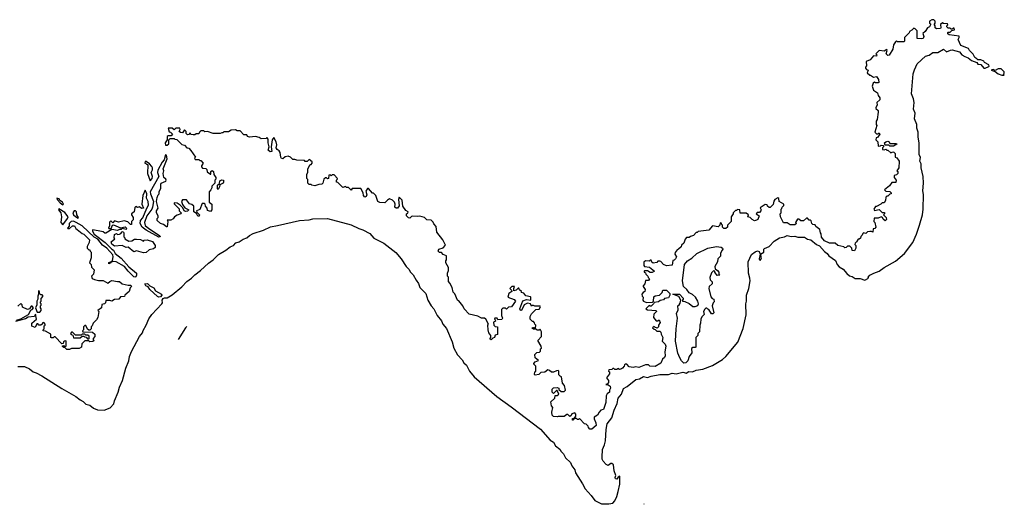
# Model space of a CAD drawing. Extents: x 2494159 to 2685562, y 773219 to 915170.
# Tile 11 of 201: x 2558334 to 2568610, y 797245 to 802300. Entities that reach past the tile are written whole.
import ezdxf

# ---------------------------------------------------------------- set-up
doc = ezdxf.new("R2010")
doc.units = 0

msp = doc.modelspace()

# ---------------------------------------------------------------- linework, layer by layer
at = {"layer": '0CON10XD'}
for points in [[(2558315, 798683), (2558385, 798683), (2558436, 798656), (2558475, 798628), (2558507, 798617), (2558566, 798586), (2558775, 798451), (2558920, 798370), (2558965, 798334), (2558997, 798317), (2559025, 798290), (2559065, 798279), (2559105, 798247), (2559145, 798229), (2559215, 798225), (2559278, 798252), (2559316, 798294), (2559322, 798325), (2559363, 798415), (2559377, 798465), (2559408, 798535), (2559442, 798665), (2559475, 798741), (2559482, 798785), (2559501, 798839), (2559586, 798995), (2559615, 799032), (2559622, 799058), (2559655, 799113), (2559681, 799179), (2559715, 799225), (2559819, 799335), (2559826, 799345), (2559822, 799375), (2559830, 799390), (2559845, 799398), (2559875, 799397), (2559925, 799428), (2560026, 799514), (2560080, 799570), (2560128, 799602), (2560161, 799639), (2560222, 799685), (2560305, 799760), (2560355, 799795), (2560410, 799850), (2560485, 799894), (2560530, 799930), (2560565, 799945), (2560589, 799971), (2560625, 799984), (2560665, 800011), (2560705, 800025), (2560731, 800049), (2560770, 800070), (2560877, 800103), (2560951, 800139), (2561026, 800154), (2561255, 800204), (2561355, 800211), (2561395, 800221), (2561546, 800226), (2561795, 800161), (2561875, 800121), (2561915, 800109), (2561988, 800068), (2562031, 800021), (2562135, 799968), (2562261, 799871), (2562316, 799806), (2562369, 799725), (2562397, 799697), (2562412, 799665), (2562439, 799639), (2562471, 799581), (2562497, 799547), (2562510, 799505), (2562572, 799445), (2562595, 799375), (2562627, 799315), (2562655, 799285), (2562692, 799215), (2562738, 799158), (2562750, 799125), (2562788, 799078), (2562848, 798938), (2562866, 798875), (2562905, 798805), (2562952, 798752), (2562970, 798720), (2562997, 798697), (2563027, 798635), (2563077, 798575), (2563315, 798370), (2563465, 798262), (2563769, 798029), (2563872, 797915), (2563904, 797894), (2563925, 797854), (2563970, 797820), (2563985, 797795), (2564011, 797771), (2564031, 797731), (2564081, 797681), (2564095, 797645), (2564129, 797605), (2564135, 797572), (2564208, 797458), (2564235, 797405), (2564298, 797338), (2564335, 797285), (2564405, 797251), (2564482, 797248), (2564525, 797255), (2564545, 797281), (2564566, 797325), (2564579, 797379), (2564597, 797455), (2564597, 797537), (2564581, 797529), (2564565, 797508), (2564551, 797511), (2564548, 797525), (2564557, 797545), (2564537, 797595), (2564530, 797655), (2564515, 797670), (2564505, 797670), (2564475, 797650), (2564455, 797658), (2564424, 797695), (2564414, 797715), (2564413, 797735), (2564416, 797815), (2564438, 797865), (2564447, 797905), (2564454, 798025), (2564467, 798083), (2564513, 798147), (2564538, 798225), (2564571, 798295), (2564579, 798351), (2564614, 798395), (2564637, 798453), (2564675, 798475), (2564765, 798546), (2564804, 798555), (2564845, 798577), (2564885, 798567), (2564925, 798581), (2565015, 798600), (2565105, 798600), (2565145, 798611), (2565185, 798605), (2565255, 798622), (2565295, 798611), (2565315, 798631), (2565355, 798626), (2565395, 798645), (2565465, 798654), (2565565, 798693), (2565668, 798755), (2565705, 798787), (2565828, 798935), (2565885, 799078), (2565915, 799220), (2565914, 799335), (2565921, 799365), (2565918, 799425), (2565944, 799495), (2565957, 799577), (2565955, 799602), (2565939, 799655), (2565937, 799773), (2565971, 799849), (2566010, 799880), (2566035, 799889), (2566053, 799883), (2566062, 799855), (2566051, 799805), (2566055, 799795), (2566065, 799790), (2566075, 799815), (2566067, 799853), (2566100, 799875), (2566101, 799905), (2566107, 799913), (2566155, 799934), (2566209, 799991), (2566265, 800024), (2566316, 800034), (2566345, 800049), (2566385, 800037), (2566425, 800042), (2566455, 800030), (2566525, 800031), (2566555, 800011), (2566592, 800002), (2566650, 799955), (2566682, 799942), (2566735, 799881), (2566760, 799860), (2566777, 799835), (2566849, 799789), (2566866, 799745), (2566885, 799721), (2566929, 799699), (2566965, 799653), (2566995, 799628), (2567021, 799621), (2567055, 799599), (2567105, 799600), (2567155, 799582), (2567192, 799605), (2567190, 799615), (2567208, 799635), (2567248, 799655), (2567305, 799677), (2567355, 799714), (2567475, 799780), (2567568, 799862), (2567655, 799974), (2567695, 800063), (2567726, 800155), (2567756, 800265), (2567764, 800324), (2567768, 800475), (2567760, 800515), (2567768, 800595), (2567763, 800665), (2567742, 800755), (2567742, 800795), (2567730, 800825), (2567735, 800862), (2567720, 800895), (2567723, 801015), (2567711, 801075), (2567710, 801125), (2567698, 801168), (2567698, 801205), (2567674, 801265), (2567679, 801325), (2567661, 801365), (2567671, 801435), (2567664, 801475), (2567641, 801525), (2567658, 801735), (2567672, 801778), (2567702, 801838), (2567789, 801921), (2567825, 801931), (2567865, 801957), (2567915, 801957), (2567975, 801991), (2568005, 801965), (2568047, 801983), (2568065, 801984), (2568144, 801964), (2568168, 801935), (2568198, 801915), (2568232, 801902), (2568267, 801875), (2568323, 801853), (2568335, 801836), (2568364, 801834), (2568395, 801795), (2568410, 801795), (2568448, 801812), (2568452, 801815), (2568448, 801828), (2568405, 801852), (2568395, 801868), (2568365, 801880), (2568335, 801882), (2568323, 801893), (2568304, 801904), (2568285, 801940), (2568245, 801980), (2568235, 802000), (2568155, 802030), (2568130, 802095), (2568140, 802115), (2568138, 802128), (2568035, 802142), (2568022, 802152), (2568020, 802165), (2568025, 802170), (2568045, 802170), (2568062, 802188), (2568090, 802195), (2568085, 802210), (2568075, 802210), (2568065, 802200), (2568055, 802200), (2568045, 802210), (2568025, 802210), (2568010, 802225), (2568010, 802235), (2568020, 802245), (2568018, 802258), (2567975, 802260), (2567965, 802268), (2567945, 802250), (2567948, 802215), (2567943, 802207), (2567903, 802203), (2567890, 802215), (2567887, 802237), (2567880, 802245), (2567880, 802255), (2567890, 802265), (2567890, 802285), (2567875, 802300), (2567855, 802300), (2567830, 802285), (2567830, 802265), (2567838, 802258), (2567840, 802245), (2567828, 802225), (2567810, 802215), (2567785, 802177), (2567758, 802155), (2567770, 802125), (2567762, 802105), (2567745, 802099), (2567700, 802105), (2567700, 802185), (2567680, 802205), (2567665, 802210), (2567645, 802190), (2567622, 802178), (2567618, 802162), (2567570, 802115), (2567570, 802075), (2567565, 802070), (2567495, 802070), (2567485, 802078), (2567475, 802070), (2567453, 802037), (2567447, 801993), (2567409, 801931), (2567395, 801927), (2567377, 801945), (2567387, 801977), (2567385, 801990), (2567355, 801972), (2567303, 801977), (2567270, 801945), (2567280, 801935), (2567275, 801920), (2567245, 801922), (2567209, 801881), (2567170, 801865), (2567172, 801818), (2567160, 801805), (2567160, 801795), (2567172, 801782), (2567190, 801775), (2567180, 801745), (2567205, 801720), (2567215, 801720), (2567245, 801702), (2567277, 801707), (2567298, 801675), (2567300, 801645), (2567295, 801640), (2567265, 801640), (2567255, 801650), (2567242, 801638), (2567232, 801608), (2567244, 801564), (2567287, 801537)], [(2568605, 801720), (2568610, 801725), (2568600, 801735), (2568608, 801742), (2568610, 801755), (2568577, 801787), (2568545, 801788), (2568515, 801770), (2568495, 801780), (2568472, 801775), (2568515, 801760), (2568545, 801734), (2568585, 801720), (2568605, 801720)], [(2567287, 801537), (2567295, 801510), (2567312, 801485), (2567310, 801465), (2567280, 801435), (2567282, 801408), (2567270, 801385), (2567270, 801375), (2567292, 801352), (2567293, 801335), (2567282, 801258), (2567273, 801243), (2567272, 801205), (2567278, 801195), (2567260, 801125), (2567275, 801110), (2567295, 801110), (2567305, 801120), (2567310, 801105), (2567288, 801072), (2567272, 801068), (2567270, 801045), (2567290, 801025), (2567292, 800982), (2567317, 800983), (2567325, 800990), (2567348, 800988), (2567350, 800975), (2567340, 800965), (2567340, 800945), (2567355, 800942), (2567375, 800950), (2567385, 800940), (2567395, 800940), (2567425, 800910), (2567445, 800920), (2567458, 800918), (2567470, 800905), (2567470, 800865), (2567488, 800858), (2567512, 800825), (2567510, 800755), (2567490, 800725), (2567500, 800715), (2567500, 800695), (2567485, 800680), (2567460, 800675), (2567460, 800655), (2567480, 800625), (2567478, 800602), (2567435, 800600), (2567413, 800567), (2567360, 800525), (2567375, 800510), (2567417, 800507), (2567430, 800495), (2567428, 800482), (2567415, 800480), (2567395, 800460), (2567385, 800460), (2567372, 800448), (2567370, 800415), (2567355, 800390), (2567335, 800390), (2567320, 800375), (2567275, 800350), (2567265, 800350), (2567250, 800325), (2567255, 800310), (2567305, 800320), (2567335, 800290), (2567358, 800288), (2567360, 800275), (2567350, 800265), (2567378, 800238), (2567380, 800215), (2567365, 800200), (2567345, 800220), (2567338, 800238), (2567325, 800242), (2567295, 800230), (2567252, 800228), (2567250, 800195), (2567260, 800185), (2567270, 800135), (2567258, 800122), (2567242, 800118), (2567238, 800082), (2567225, 800090), (2567205, 800090), (2567182, 800088), (2567165, 800070), (2567142, 800078), (2567132, 800068), (2567128, 800052), (2567112, 800038), (2567108, 800022), (2567095, 800010), (2567085, 800010), (2567068, 799982), (2567052, 799968), (2567050, 799955), (2567060, 799945), (2567060, 799915), (2567045, 799890), (2567022, 799892), (2567020, 799915), (2566997, 799937), (2566973, 799937), (2566958, 799922), (2566945, 799920), (2566935, 799930), (2566873, 799943), (2566845, 799970), (2566785, 799970), (2566734, 799994), (2566703, 800033), (2566700, 800065), (2566690, 800075), (2566685, 800110), (2566643, 800143), (2566635, 800160), (2566612, 800162), (2566600, 800175), (2566595, 800200), (2566585, 800210), (2566575, 800210), (2566555, 800230), (2566545, 800230), (2566515, 800200), (2566485, 800200), (2566465, 800220), (2566452, 800218), (2566430, 800185), (2566440, 800175), (2566425, 800160), (2566375, 800160), (2566345, 800180), (2566305, 800180), (2566273, 800243), (2566270, 800275), (2566280, 800285), (2566280, 800325), (2566288, 800332), (2566290, 800345), (2566308, 800362), (2566310, 800375), (2566262, 800402), (2566258, 800435), (2566245, 800440), (2566214, 800426), (2566203, 800407), (2566198, 800372), (2566168, 800342), (2566155, 800340), (2566140, 800355), (2566135, 800370), (2566115, 800372), (2566062, 800338), (2566072, 800315), (2566070, 800305), (2566055, 800290), (2566032, 800288), (2566020, 800275), (2566050, 800255), (2566038, 800215), (2566025, 800208), (2566003, 800203), (2565980, 800215), (2565958, 800238), (2565932, 800242), (2565940, 800265), (2565915, 800282), (2565852, 800282), (2565850, 800315), (2565825, 800320), (2565815, 800310), (2565805, 800310), (2565780, 800285), (2565780, 800275), (2565760, 800245), (2565760, 800195), (2565722, 800158), (2565720, 800135), (2565705, 800120), (2565682, 800122), (2565670, 800135), (2565670, 800155), (2565662, 800162), (2565658, 800178), (2565645, 800180), (2565640, 800155), (2565625, 800140), (2565565, 800150), (2565527, 800103), (2565415, 800090), (2565405, 800080), (2565395, 800080), (2565365, 800050), (2565335, 800040), (2565322, 800028), (2565293, 800027), (2565278, 800012), (2565265, 799970), (2565242, 799948), (2565238, 799932), (2565210, 799905), (2565195, 799900), (2565175, 799870), (2565170, 799855), (2565188, 799825), (2565180, 799805), (2565165, 799790), (2565152, 799788), (2565145, 799740), (2565085, 799732), (2565052, 799745), (2565026, 799776), (2565015, 799780), (2564995, 799780), (2564982, 799768), (2564945, 799760), (2564932, 799772), (2564925, 799790), (2564915, 799790), (2564905, 799780), (2564864, 799786), (2564848, 799772), (2564848, 799735), (2564854, 799724), (2564908, 799718), (2564960, 799675), (2564935, 799662), (2564915, 799662), (2564885, 799680), (2564855, 799680), (2564850, 799675), (2564850, 799665), (2564865, 799660), (2564870, 799645), (2564890, 799625), (2564892, 799612), (2564908, 799595), (2564895, 799580), (2564865, 799580), (2564857, 799545), (2564842, 799525), (2564842, 799515), (2564862, 799485), (2564858, 799465), (2564840, 799455), (2564828, 799435), (2564830, 799415), (2564840, 799405), (2564838, 799375), (2564844, 799364), (2564875, 799350), (2564938, 799352), (2564950, 799365), (2564952, 799408), (2564965, 799420), (2565013, 799427), (2565040, 799455), (2565045, 799480), (2565085, 799480), (2565120, 799445), (2565120, 799425), (2565105, 799400), (2565065, 799390), (2565052, 799378), (2565018, 799372), (2565002, 799358), (2564955, 799350), (2564950, 799335), (2564925, 799310), (2564915, 799310), (2564905, 799320), (2564870, 799285), (2564885, 799272), (2564978, 799268), (2564980, 799255), (2564953, 799227), (2564950, 799195), (2564975, 799160), (2564995, 799160), (2565008, 799168), (2565018, 799142), (2565000, 799115), (2565000, 799095), (2564988, 799082), (2564962, 799092), (2564955, 799100), (2564940, 799085), (2564955, 799070), (2564968, 799068), (2564985, 799050), (2565015, 799050), (2565025, 799040), (2565028, 799018), (2565048, 798985), (2565040, 798945), (2565070, 798915), (2565078, 798895), (2565068, 798835), (2565072, 798795), (2565063, 798777), (2565042, 798758), (2565025, 798718), (2564965, 798682), (2564910, 798685), (2564895, 798698), (2564865, 798700), (2564795, 798671), (2564765, 798677), (2564735, 798672), (2564695, 798680), (2564670, 798705), (2564655, 798708), (2564645, 798700), (2564642, 798685), (2564626, 798664), (2564615, 798658), (2564595, 798652), (2564575, 798660), (2564565, 798650), (2564545, 798650), (2564535, 798660), (2564525, 798660), (2564515, 798650), (2564482, 798648), (2564480, 798635), (2564490, 798625), (2564488, 798605), (2564460, 798565), (2564480, 798535), (2564480, 798515), (2564468, 798502), (2564450, 798495), (2564475, 798490), (2564496, 798476), (2564500, 798455), (2564490, 798435), (2564490, 798415), (2564464, 798396), (2564454, 798376), (2564453, 798305), (2564428, 798235), (2564400, 798225), (2564383, 798207), (2564366, 798174), (2564330, 798155), (2564330, 798135), (2564348, 798095), (2564350, 798065), (2564305, 798028), (2564285, 798030), (2564270, 798045), (2564268, 798058), (2564245, 798080), (2564230, 798085), (2564175, 798140), (2564165, 798130), (2564155, 798130), (2564145, 798140), (2564120, 798140), (2564108, 798122), (2564102, 798122), (2564102, 798138), (2564120, 798140), (2564140, 798165), (2564140, 798185), (2564128, 798198), (2564095, 798190), (2564088, 798172), (2564075, 798160), (2564055, 798180), (2564045, 798180), (2564015, 798162), (2563955, 798162), (2563945, 798158), (2563905, 798162), (2563890, 798175), (2563888, 798205), (2563898, 798255), (2563883, 798273), (2563878, 798312), (2563918, 798352), (2563922, 798378), (2563945, 798380), (2563960, 798395), (2563945, 798430), (2563935, 798430), (2563905, 798400), (2563890, 798415), (2563890, 798445), (2563905, 798460), (2563945, 798462), (2563960, 798455), (2563962, 798442), (2563985, 798420), (2564015, 798420), (2564030, 798435), (2564020, 798485), (2563998, 798508), (2563990, 798575), (2563975, 798580), (2563960, 798595), (2563960, 798635), (2563955, 798640)], [(2563955, 798640), (2563935, 798638), (2563906, 798624), (2563885, 798622), (2563865, 798642), (2563845, 798647), (2563815, 798623), (2563772, 798618), (2563752, 798598), (2563715, 798590), (2563708, 798598), (2563710, 798625), (2563720, 798635), (2563720, 798685), (2563700, 798705), (2563700, 798715), (2563715, 798730), (2563750, 798745), (2563713, 798773), (2563712, 798808), (2563732, 798828), (2563758, 798832), (2563768, 798842), (2563770, 798865), (2563780, 798875), (2563778, 798895), (2563742, 798955), (2563780, 798995), (2563780, 799045), (2563765, 799070), (2563755, 799060), (2563735, 799060), (2563725, 799070), (2563695, 799070), (2563682, 799082), (2563685, 799090), (2563695, 799090), (2563705, 799080), (2563718, 799082), (2563720, 799115), (2563710, 799125), (2563708, 799138), (2563695, 799150), (2563685, 799150), (2563660, 799175), (2563660, 799205), (2563675, 799230), (2563720, 799275), (2563755, 799280), (2563770, 799305), (2563765, 799310), (2563711, 799311), (2563695, 799318), (2563682, 799318), (2563675, 799310), (2563666, 799336), (2563635, 799343), (2563598, 799325), (2563570, 799265), (2563560, 799265), (2563554, 799285), (2563584, 799366), (2563625, 799380), (2563667, 799373), (2563670, 799405), (2563665, 799410), (2563615, 799420), (2563596, 799446), (2563570, 799455), (2563570, 799465), (2563552, 799482), (2563545, 799500), (2563535, 799500), (2563515, 799480), (2563493, 799473), (2563490, 799495), (2563498, 799518), (2563470, 799515), (2563450, 799495), (2563468, 799478), (2563470, 799465), (2563440, 799445), (2563430, 799405), (2563495, 799380), (2563510, 799365), (2563467, 799303), (2563435, 799300), (2563415, 799280), (2563405, 799290), (2563375, 799290), (2563362, 799278), (2563362, 799215), (2563372, 799185), (2563367, 799173), (2563325, 799170), (2563318, 799188), (2563292, 799188), (2563290, 799175), (2563298, 799168), (2563300, 799155), (2563280, 799145), (2563282, 799115), (2563295, 799100), (2563320, 799095), (2563320, 799015), (2563295, 799010), (2563290, 798985), (2563272, 798978), (2563255, 798960), (2563242, 798972), (2563250, 798985), (2563250, 799005), (2563230, 799035), (2563222, 799065), (2563220, 799115), (2563228, 799125), (2563200, 799175), (2563186, 799186), (2563155, 799188), (2563115, 799207), (2563025, 799228), (2562972, 799285), (2562958, 799315), (2562916, 799366), (2562904, 799374), (2562875, 799440), (2562858, 799458), (2562848, 799505), (2562825, 799550), (2562808, 799568), (2562810, 799615), (2562800, 799625), (2562800, 799655), (2562810, 799685), (2562810, 799715), (2562780, 799765), (2562780, 799785), (2562790, 799795), (2562790, 799835), (2562755, 799850), (2562735, 799870), (2562715, 799870), (2562702, 799885), (2562710, 799905), (2562755, 799920), (2562777, 799947), (2562750, 800005), (2562688, 800085), (2562682, 800142), (2562655, 800170), (2562648, 800188), (2562627, 800207), (2562585, 800212), (2562560, 800235), (2562512, 800252), (2562485, 800248), (2562438, 800252), (2562423, 800247), (2562405, 800230), (2562392, 800232), (2562370, 800255), (2562370, 800275), (2562385, 800280), (2562390, 800295), (2562365, 800310), (2562333, 800353), (2562327, 800417), (2562295, 800448), (2562288, 800425), (2562293, 800357), (2562277, 800333), (2562263, 800333), (2562250, 800345), (2562252, 800375), (2562247, 800395), (2562225, 800418), (2562195, 800430), (2562173, 800417), (2562145, 800390), (2562092, 800392), (2562072, 800405), (2562050, 800465), (2562025, 800490), (2562015, 800490), (2561975, 800540), (2561965, 800540), (2561948, 800512), (2561956, 800474), (2561950, 800455), (2561935, 800450), (2561922, 800465), (2561920, 800495), (2561895, 800538), (2561805, 800540), (2561795, 800520), (2561765, 800550), (2561745, 800550), (2561735, 800560), (2561705, 800550), (2561655, 800600), (2561640, 800605), (2561640, 800625), (2561648, 800632), (2561650, 800645), (2561615, 800680), (2561595, 800680), (2561585, 800670), (2561575, 800680), (2561562, 800678), (2561558, 800642), (2561545, 800640), (2561535, 800650), (2561525, 800650), (2561510, 800635), (2561497, 800593), (2561487, 800583), (2561455, 800582), (2561415, 800568), (2561383, 800573), (2561375, 800580), (2561355, 800580), (2561342, 800595), (2561342, 800632), (2561332, 800645), (2561330, 800685), (2561342, 800708), (2561340, 800745), (2561365, 800790), (2561375, 800790), (2561388, 800802), (2561388, 800818), (2561355, 800840), (2561335, 800820), (2561315, 800820), (2561305, 800830), (2561227, 800833), (2561205, 800842), (2561185, 800842), (2561160, 800865), (2561135, 800878), (2561105, 800868), (2561082, 800848), (2561065, 800852), (2561058, 800865), (2561054, 800914), (2561042, 800932), (2561022, 800945), (2561012, 800965), (2561018, 800995), (2561010, 801025), (2560985, 801070), (2560970, 801045), (2560958, 800975), (2560967, 800925), (2560947, 800923), (2560928, 800938), (2560938, 800975), (2560927, 801015), (2560928, 801055), (2560915, 801070), (2560905, 801060), (2560855, 801058), (2560832, 801072), (2560795, 801080), (2560733, 801073), (2560712, 801082), (2560705, 801100), (2560675, 801100), (2560635, 801140), (2560605, 801140), (2560585, 801152), (2560543, 801147), (2560515, 801130), (2560465, 801130), (2560455, 801120), (2560445, 801120), (2560425, 801112), (2560355, 801112), (2560295, 801132), (2560265, 801130), (2560255, 801140), (2560225, 801140), (2560212, 801128), (2560205, 801110), (2560175, 801110), (2560162, 801098), (2560145, 801098), (2560122, 801102), (2560115, 801120), (2560098, 801102), (2560085, 801100), (2560072, 801112), (2560070, 801135), (2560055, 801150), (2560035, 801120), (2560012, 801122), (2560000, 801135), (2560010, 801155), (2560005, 801170), (2559965, 801170), (2559945, 801150), (2559925, 801170), (2559883, 801167), (2559895, 801130), (2559908, 801128), (2559930, 801105), (2559915, 801090), (2559885, 801090), (2559875, 801080), (2559872, 801048), (2559851, 801015), (2559855, 800992), (2559875, 800992), (2559890, 801005), (2559890, 801045), (2559905, 801060), (2559945, 801060), (2559953, 801053), (2559975, 801050), (2560025, 800998), (2560055, 800990), (2560080, 800965), (2560099, 800959), (2560122, 800935), (2560170, 800865), (2560160, 800855), (2560165, 800840), (2560205, 800840), (2560215, 800830), (2560225, 800830), (2560250, 800805), (2560230, 800775), (2560230, 800765), (2560242, 800752), (2560278, 800748), (2560287, 800737), (2560292, 800712), (2560325, 800690), (2560330, 800690), (2560330, 800715), (2560342, 800728), (2560358, 800718), (2560360, 800685), (2560380, 800655), (2560380, 800635), (2560370, 800625), (2560370, 800595), (2560340, 800565), (2560340, 800545), (2560330, 800525), (2560310, 800505), (2560310, 800395), (2560338, 800375), (2560340, 800315), (2560325, 800300), (2560295, 800310), (2560290, 800335), (2560272, 800355), (2560270, 800375), (2560262, 800382), (2560238, 800382), (2560215, 800320), (2560180, 800305), (2560182, 800292), (2560210, 800265), (2560208, 800252), (2560195, 800252), (2560178, 800278), (2560150, 800295), (2560150, 800355), (2560132, 800372), (2560105, 800378), (2560075, 800420), (2560035, 800420), (2560022, 800405), (2560032, 800372), (2560057, 800337), (2560100, 800315), (2560087, 800303), (2560065, 800298), (2560050, 800305), (2560038, 800338), (2560010, 800365), (2559977, 800387), (2559945, 800390), (2559945, 800380), (2559997, 800327), (2560000, 800305), (2560020, 800285), (2560016, 800274), (2559978, 800262), (2559950, 800245), (2559936, 800224), (2559912, 800208), (2559872, 800208), (2559880, 800195), (2559875, 800140), (2559865, 800140), (2559835, 800162), (2559803, 800173), (2559770, 800205), (2559770, 800225), (2559780, 800235), (2559780, 800255), (2559763, 800285), (2559763, 800305), (2559778, 800335), (2559763, 800405), (2559770, 800445), (2559778, 800472), (2559790, 800485), (2559790, 800505), (2559806, 800544), (2559807, 800583), (2559812, 800595), (2559860, 800615), (2559862, 800625), (2559858, 800638), (2559840, 800655), (2559832, 800695), (2559837, 800725), (2559830, 800745), (2559872, 800848), (2559867, 800887), (2559855, 800890), (2559841, 800839), (2559820, 800815), (2559775, 800730), (2559773, 800705), (2559787, 800663), (2559697, 800505), (2559699, 800485), (2559731, 800405), (2559722, 800345), (2559714, 800325), (2559660, 800255), (2559638, 800185), (2559644, 800154), (2559681, 800121), (2559722, 800098), (2559797, 800045), (2559800, 800035), (2559787, 800033), (2559654, 800104), (2559613, 800135), (2559591, 800175), (2559596, 800204), (2559618, 800232), (2559660, 800335), (2559679, 800365), (2559676, 800405), (2559659, 800439), (2559662, 800485), (2559645, 800520), (2559618, 800465), (2559610, 800375), (2559627, 800333), (2559605, 800332), (2559585, 800348), (2559565, 800342), (2559545, 800350), (2559535, 800340), (2559530, 800295), (2559500, 800275), (2559500, 800265), (2559518, 800235), (2559517, 800213), (2559500, 800195), (2559500, 800165), (2559490, 800165), (2559462, 800192), (2559425, 800203), (2559365, 800187), (2559325, 800200), (2559305, 800180), (2559285, 800200), (2559273, 800187), (2559272, 800148), (2559260, 800125), (2559265, 800120), (2559288, 800122), (2559302, 800158), (2559315, 800160), (2559385, 800130), (2559435, 800140), (2559448, 800125), (2559447, 800113), (2559405, 800120), (2559395, 800110), (2559375, 800112), (2559355, 800100), (2559295, 800110), (2559235, 800072), (2559223, 800073), (2559205, 800088), (2559155, 800099), (2559095, 800107), (2559094, 800095)], [(2567455, 800980), (2567415, 800980), (2567405, 800990), (2567365, 800990), (2567360, 801015), (2567373, 801027), (2567395, 801032), (2567410, 801025), (2567415, 801010), (2567485, 801010), (2567488, 801002), (2567455, 800980)], [(2559695, 800620), (2559717, 800645), (2559722, 800665), (2559707, 800705), (2559721, 800735), (2559720, 800755), (2559715, 800770), (2559688, 800798), (2559655, 800820), (2559645, 800820), (2559640, 800805), (2559658, 800798), (2559670, 800785), (2559668, 800695), (2559695, 800620)], [(2560405, 800530), (2560400, 800535), (2560400, 800575), (2560418, 800592), (2560422, 800618), (2560445, 800628), (2560460, 800625), (2560462, 800605), (2560458, 800595), (2560422, 800578), (2560420, 800555), (2560405, 800530)], [(2558785, 800370), (2558790, 800375), (2558780, 800395), (2558754, 800414), (2558745, 800430), (2558722, 800438), (2558724, 800425), (2558755, 800389), (2558785, 800370)], [(2558785, 800160), (2558834, 800225), (2558839, 800245), (2558805, 800289), (2558743, 800327), (2558740, 800315), (2558762, 800285), (2558772, 800245), (2558762, 800185), (2558785, 800160)], [(2558945, 800230), (2558949, 800235), (2558931, 800265), (2558927, 800295), (2558915, 800307), (2558904, 800306), (2558890, 800285), (2558895, 800266), (2558915, 800246), (2558945, 800230)], [(2559094, 800095), (2559111, 800061), (2559227, 799977), (2559295, 799905), (2559315, 799895), (2559331, 799861), (2559392, 799812), (2559472, 799722), (2559552, 799655), (2559552, 799635), (2559545, 799619), (2559535, 799614), (2559525, 799619), (2559468, 799675), (2559427, 799727), (2559340, 799775), (2559312, 799778), (2559288, 799772), (2559285, 799764), (2559264, 799754), (2559265, 799767), (2559293, 799777), (2559302, 799788), (2559310, 799825), (2559307, 799847), (2559245, 799915), (2559199, 799949), (2559149, 800009), (2559110, 800030), (2558985, 800149), (2558925, 800186), (2558895, 800197), (2558872, 800195), (2558850, 800175), (2558852, 800145), (2558832, 800125), (2558835, 800120), (2558855, 800120), (2558885, 800150), (2558905, 800148), (2558920, 800120), (2558935, 800113), (2558985, 800068), (2559005, 800062), (2559062, 800005), (2559058, 799975), (2559040, 799935), (2559040, 799915), (2559055, 799900), (2559068, 799898), (2559070, 799885), (2559080, 799875), (2559080, 799815), (2559062, 799765), (2559080, 799745), (2559085, 799720), (2559112, 799692), (2559103, 799645), (2559083, 799625), (2559091, 799601), (2559115, 799588), (2559158, 799578), (2559205, 799578), (2559255, 799552), (2559275, 799570), (2559295, 799578), (2559355, 799568), (2559375, 799570), (2559404, 799544), (2559465, 799530), (2559495, 799530), (2559500, 799515), (2559488, 799502), (2559478, 799465), (2559430, 799425), (2559428, 799412), (2559385, 799410), (2559370, 799385), (2559325, 799380), (2559295, 799362), (2559275, 799370), (2559235, 799370), (2559230, 799345), (2559220, 799335), (2559192, 799328), (2559187, 799293), (2559150, 799265), (2559160, 799255), (2559150, 799195), (2559135, 799170), (2559100, 799135), (2559090, 799105), (2559080, 799095), (2559080, 799075), (2559068, 799062), (2559055, 799060), (2559042, 799072), (2559025, 799110), (2559015, 799110), (2559000, 799095), (2559000, 799065), (2558990, 799055), (2558992, 799042), (2559095, 799040), (2559118, 799018), (2559120, 798995), (2559100, 798975), (2559100, 798965), (2559110, 798955), (2559098, 798942), (2559065, 798940), (2559055, 798950), (2559015, 798950), (2558982, 798918), (2558980, 798885), (2558955, 798870), (2558875, 798870), (2558855, 798860), (2558825, 798860), (2558808, 798878), (2558795, 798880), (2558782, 798892), (2558782, 798898), (2558795, 798900), (2558805, 798890), (2558820, 798895), (2558820, 798945), (2558815, 798950), (2558802, 798948), (2558792, 798938), (2558788, 798922), (2558775, 798920), (2558705, 798990), (2558695, 798990), (2558685, 798980), (2558665, 798980), (2558660, 798985), (2558658, 799018), (2558605, 799050), (2558580, 799055), (2558580, 799065), (2558590, 799075), (2558590, 799105), (2558600, 799115), (2558600, 799125), (2558585, 799140), (2558572, 799138), (2558568, 799122), (2558555, 799112), (2558532, 799112), (2558528, 799128), (2558512, 799128), (2558495, 799090), (2558462, 799102), (2558460, 799135), (2558510, 799175), (2558498, 799228), (2558488, 799202), (2558423, 799197), (2558395, 799178), (2558290, 799150)], [(2559625, 799868), (2559555, 799888), (2559525, 799880), (2559467, 799927), (2559445, 799923), (2559405, 799943), (2559325, 799938), (2559295, 799960), (2559288, 799982), (2559327, 800013), (2559320, 800025), (2559325, 800060), (2559345, 800068), (2559355, 800060), (2559375, 800062), (2559389, 800071), (2559402, 800088), (2559415, 800090), (2559422, 800075), (2559420, 800035), (2559430, 800025), (2559430, 800015), (2559475, 799988), (2559505, 799992), (2559531, 800009), (2559555, 800010), (2559595, 800008), (2559625, 799990), (2559635, 800000), (2559665, 800002), (2559722, 799985), (2559748, 799945), (2559747, 799923), (2559732, 799908), (2559685, 799898), (2559655, 799872), (2559625, 799868)], [(2565265, 798718), (2565241, 798741), (2565222, 798772), (2565202, 798822), (2565180, 798945), (2565186, 799075), (2565199, 799185), (2565190, 799235), (2565208, 799272), (2565202, 799315), (2565216, 799324), (2565228, 799342), (2565233, 799373), (2565213, 799413), (2565150, 799435), (2565220, 799435), (2565260, 799395), (2565260, 799385), (2565250, 799375), (2565252, 799362), (2565275, 799360), (2565321, 799341), (2565358, 799308), (2565385, 799308), (2565410, 799320), (2565418, 799335), (2565410, 799365), (2565386, 799406), (2565355, 799432), (2565321, 799451), (2565297, 799485), (2565263, 799515), (2565250, 799575), (2565274, 799745), (2565304, 799786), (2565349, 799811), (2565400, 799860), (2565515, 799916), (2565605, 799934), (2565632, 799932), (2565655, 799927), (2565670, 799915), (2565672, 799905), (2565666, 799894), (2565649, 799865), (2565647, 799833), (2565620, 799805), (2565618, 799775), (2565590, 799725), (2565592, 799702), (2565618, 799685), (2565630, 799665), (2565630, 799645), (2565640, 799635), (2565615, 799630), (2565590, 799665), (2565588, 799678), (2565575, 799680), (2565555, 799660), (2565538, 799612), (2565540, 799585), (2565560, 799565), (2565560, 799545), (2565530, 799515), (2565528, 799495), (2565548, 799408), (2565562, 799392), (2565580, 799385), (2565582, 799358), (2565570, 799345), (2565560, 799315), (2565577, 799243), (2565568, 799232), (2565555, 799230), (2565528, 799278), (2565515, 799280), (2565505, 799290), (2565495, 799290), (2565485, 799280), (2565472, 799255), (2565477, 799223), (2565455, 799200), (2565442, 799175), (2565440, 799135), (2565432, 799115), (2565430, 799045), (2565410, 799025), (2565410, 799005), (2565392, 798985), (2565390, 798885), (2565385, 798880), (2565358, 798882), (2565345, 798870), (2565348, 798825), (2565320, 798785), (2565308, 798742), (2565285, 798722), (2565265, 798718)], [(2558545, 799250), (2558560, 799265), (2558560, 799285), (2558550, 799295), (2558550, 799315), (2558558, 799322), (2558560, 799335), (2558552, 799342), (2558550, 799355), (2558558, 799365), (2558558, 799392), (2558580, 799415), (2558568, 799428), (2558555, 799430), (2558542, 799442), (2558540, 799465), (2558530, 799470), (2558532, 799435), (2558522, 799415), (2558522, 799385), (2558514, 799365), (2558513, 799325), (2558500, 799295), (2558515, 799250), (2558545, 799250)], [(2559785, 799407), (2559773, 799413), (2559694, 799484), (2559674, 799514), (2559650, 799525), (2559639, 799545), (2559667, 799547), (2559693, 799523), (2559733, 799503), (2559753, 799473), (2559814, 799435), (2559816, 799425), (2559805, 799410), (2559785, 799407)], [(2558300, 799165), (2558345, 799178), (2558426, 799224), (2558450, 799270), (2558465, 799278), (2558477, 799295), (2558465, 799310), (2558455, 799310), (2558438, 799282), (2558415, 799278), (2558362, 799302), (2558360, 799325), (2558345, 799340), (2558315, 799310)], [(2559055, 798970), (2559060, 798975), (2559058, 798998), (2559045, 799010), (2559025, 799010), (2559015, 799020), (2558985, 799020), (2558975, 799010), (2558915, 799010), (2558885, 799040), (2558875, 799040), (2558863, 799027), (2558870, 799015), (2558888, 799008), (2558895, 798980), (2558965, 798980), (2558985, 799000), (2559005, 799000), (2559015, 798990), (2559028, 798988), (2559042, 798972), (2559055, 798970)], [(2560079, 799099), (2560065, 799085), (2559989, 798965)], [(2564849, 797248), (2564848, 797245)]]:
    msp.add_lwpolyline(points, dxfattribs=at)

doc.saveas('drawing.dxf')
